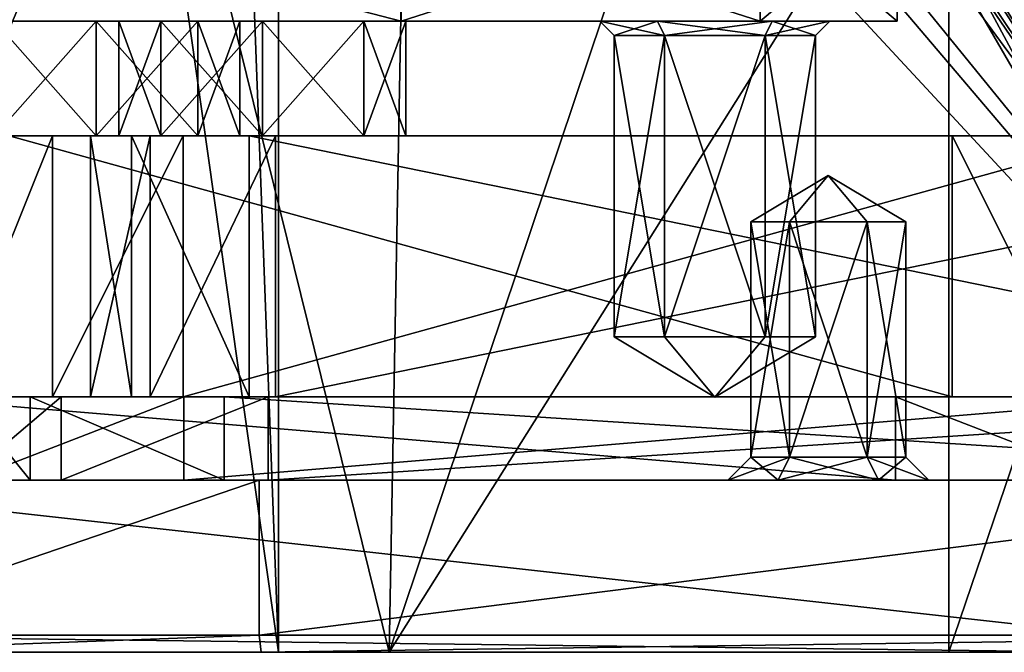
# Model space of a CAD drawing. Header units: millimetres. Extents: x -42 to 70, y 1 to 252.
# Tile 3 of 33: x -23 to -6, y 1 to 12. Entities that reach past the tile are written whole.
import ezdxf

# ---------------------------------------------------------------- set-up
doc = ezdxf.new("R2010")
doc.units = ezdxf.units.MM
doc.header["$LTSCALE"] = 65.185185
for name, color, linetype in [('1', 7, 'CONTINUOUS'), ('113', 7, 'CONTINUOUS'), ('114', 7, 'CONTINUOUS'), ('115', 7, 'CONTINUOUS'), ('116', 7, 'CONTINUOUS'), ('117', 7, 'CONTINUOUS'), ('118', 7, 'CONTINUOUS'), ('146', 7, 'CONTINUOUS'), ('148', 7, 'CONTINUOUS'), ('151', 7, 'CONTINUOUS'), ('152', 7, 'CONTINUOUS'), ('177', 7, 'CONTINUOUS'), ('182', 7, 'CONTINUOUS'), ('183', 7, 'CONTINUOUS'), ('197', 7, 'CONTINUOUS'), ('199', 7, 'CONTINUOUS'), ('2', 7, 'CONTINUOUS'), ('27', 7, 'CONTINUOUS'), ('28', 7, 'CONTINUOUS'), ('35', 7, 'CONTINUOUS'), ('351', 7, 'CONTINUOUS'), ('353', 7, 'CONTINUOUS'), ('36', 7, 'CONTINUOUS'), ('37', 7, 'CONTINUOUS'), ('38', 7, 'CONTINUOUS'), ('39', 7, 'CONTINUOUS'), ('4', 7, 'CONTINUOUS'), ('40', 7, 'CONTINUOUS'), ('41', 7, 'CONTINUOUS'), ('48', 7, 'CONTINUOUS'), ('49', 7, 'CONTINUOUS'), ('50', 7, 'CONTINUOUS'), ('51', 7, 'CONTINUOUS'), ('52', 7, 'CONTINUOUS'), ('53', 7, 'CONTINUOUS'), ('54', 7, 'CONTINUOUS'), ('56', 7, 'CONTINUOUS'), ('57', 7, 'CONTINUOUS'), ('58', 7, 'CONTINUOUS'), ('59', 7, 'CONTINUOUS'), ('60', 7, 'CONTINUOUS'), ('61', 7, 'CONTINUOUS'), ('62', 7, 'CONTINUOUS'), ('63', 7, 'CONTINUOUS'), ('65', 7, 'CONTINUOUS'), ('66', 7, 'CONTINUOUS'), ('67', 7, 'CONTINUOUS'), ('68', 7, 'CONTINUOUS'), ('69', 7, 'CONTINUOUS'), ('70', 7, 'CONTINUOUS'), ('72', 7, 'CONTINUOUS')]:
    doc.layers.add(name, color=color, linetype=linetype)

msp = doc.modelspace()

# ---------------------------------------------------------------- linework, layer by layer
at = {"layer": '1', "color": 3, "linetype": 'CONTINUOUS'}
for points in [[(-28.444, 4, -9.973), (-4.206, 4, -29.28), (-25.421, 4, -8.749), (-28.444, 4, -9.973)], [(-19.109, 4, 12.674), (-27.003, 4, 10.967), (-22.554, 4, 8.828), (-19.109, 4, 12.674)], [(-22.554, 4, 8.828), (-27.003, 4, 10.967), (-24.27, 4, 5.45), (-22.554, 4, 8.828)], [(-25.421, 4, -8.749), (-4.206, 4, -29.28), (-10.075, 4, -22.316), (-25.421, 4, -8.749)], [(-8.029, 4, -18.926), (-25.421, 4, -8.749), (-8.325, 4, -19.284), (-8.029, 4, -18.926)], [(-10.95, 4, -20.8), (-25.421, 4, -8.749), (-10.075, 4, -22.316), (-10.95, 4, -20.8)], [(-25.421, 4, -8.749), (-10.95, 4, -20.8), (-10.075, 4, -19.284), (-25.421, 4, -8.749)], [(-8.325, 4, -19.284), (-25.421, 4, -8.749), (-10.075, 4, -19.284), (-8.325, 4, -19.284)], [(-23.094, 4, 1.848), (-24.27, 4, 5.45), (-24.174, 4, 0.312), (-23.094, 4, 1.848)], [(-20.421, 4, -0.205), (-23.094, 4, 1.848), (-24.174, 4, 0.312), (-20.421, 4, -0.205)], [(-19.716, 4, 0.133), (-23.094, 4, 1.848), (-20.421, 4, -0.205), (-19.716, 4, 0.133)], [(-18.953, 4, 10.004), (-19.109, 4, 12.674), (-22.554, 4, 8.828), (-18.953, 4, 10.004)], [(-19.716, 4, 0.133), (-20.421, 4, -0.205), (-3.029, 4, -10.381), (-19.716, 4, 0.133)], [(2.856, 4, -1.613), (-19.716, 4, 0.133), (-3.029, 4, -10.381), (2.856, 4, -1.613)], [(2.253, 4, 14.001), (-19.109, 4, 12.674), (-18.953, 4, 10.004), (2.253, 4, 14.001)], [(2.253, 4, 14.001), (-18.953, 4, 10.004), (3.62, 4, 8.257), (2.253, 4, 14.001)], [(-10.075, 4, -22.316), (-4.206, 4, -29.28), (-8.325, 4, -22.316), (-10.075, 4, -22.316)], [(-8.325, 4, -22.316), (-4.206, 4, -29.28), (-7.45, 4, -20.8), (-8.325, 4, -22.316)], [(-7.45, 4, -20.8), (-8.029, 4, -18.926), (-8.325, 4, -19.284), (-7.45, 4, -20.8)], [(-4.277, 4, -19.442), (-8.029, 4, -18.926), (-4.453, 4, -21.839), (-4.277, 4, -19.442)], [(-4.453, 4, -21.839), (-8.029, 4, -18.926), (-4.677, 4, -25.621), (-4.453, 4, -21.839)], [(-4.677, 4, -25.621), (-8.029, 4, -18.926), (-7.45, 4, -20.8), (-4.677, 4, -25.621)], [(-4.206, 4, -29.28), (-4.677, 4, -25.621), (-7.45, 4, -20.8), (-4.206, 4, -29.28)]]:
    msp.add_3dface(points, dxfattribs=at)
at = {"layer": '113', "linetype": 'CONTINUOUS'}
for points in [[(-9.875, 8.5, -21.969), (-9.2, 9.311, -20.8), (-10.55, 8.5, -20.8), (-9.875, 8.5, -21.969)], [(-8.525, 8.5, -21.969), (-9.2, 9.311, -20.8), (-9.875, 8.5, -21.969), (-8.525, 8.5, -21.969)], [(-7.85, 8.5, -20.8), (-9.2, 9.311, -20.8), (-8.525, 8.5, -21.969), (-7.85, 8.5, -20.8)]]:
    msp.add_3dface(points, dxfattribs=at)
at = {"layer": '114', "linetype": 'CONTINUOUS'}
for points in [[(-9.875, 8.5, -21.969), (-10.55, 8.5, -20.8), (-9.875, 4.4, -21.969), (-9.875, 8.5, -21.969)], [(-9.875, 4.4, -21.969), (-10.55, 8.5, -20.8), (-10.55, 4.4, -20.8), (-9.875, 4.4, -21.969)], [(-8.525, 8.5, -21.969), (-9.875, 8.5, -21.969), (-8.525, 4.4, -21.969), (-8.525, 8.5, -21.969)], [(-8.525, 4.4, -21.969), (-9.875, 8.5, -21.969), (-9.875, 4.4, -21.969), (-8.525, 4.4, -21.969)], [(-7.85, 8.5, -20.8), (-8.525, 8.5, -21.969), (-7.85, 4.4, -20.8), (-7.85, 8.5, -20.8)], [(-7.85, 4.4, -20.8), (-8.525, 8.5, -21.969), (-8.525, 4.4, -21.969), (-7.85, 4.4, -20.8)]]:
    msp.add_3dface(points, dxfattribs=at)
at = {"layer": '115', "linetype": 'CONTINUOUS'}
for points in [[(-10.95, 4, -20.8), (-10.075, 4, -22.316), (-10.55, 4.4, -20.8), (-10.95, 4, -20.8)], [(-10.075, 4, -22.316), (-9.875, 4.4, -21.969), (-10.55, 4.4, -20.8), (-10.075, 4, -22.316)], [(-10.075, 4, -22.316), (-8.325, 4, -22.316), (-9.875, 4.4, -21.969), (-10.075, 4, -22.316)], [(-8.325, 4, -22.316), (-8.525, 4.4, -21.969), (-9.875, 4.4, -21.969), (-8.325, 4, -22.316)], [(-8.325, 4, -22.316), (-7.45, 4, -20.8), (-8.525, 4.4, -21.969), (-8.325, 4, -22.316)], [(-7.45, 4, -20.8), (-7.85, 4.4, -20.8), (-8.525, 4.4, -21.969), (-7.45, 4, -20.8)]]:
    msp.add_3dface(points, dxfattribs=at)
at = {"layer": '116', "linetype": 'CONTINUOUS'}
for points in [[(-10.55, 8.5, -20.8), (-9.2, 9.311, -20.8), (-9.875, 8.5, -19.631), (-10.55, 8.5, -20.8)], [(-9.875, 8.5, -19.631), (-9.2, 9.311, -20.8), (-8.525, 8.5, -19.631), (-9.875, 8.5, -19.631)], [(-9.2, 9.311, -20.8), (-7.85, 8.5, -20.8), (-8.525, 8.5, -19.631), (-9.2, 9.311, -20.8)]]:
    msp.add_3dface(points, dxfattribs=at)
at = {"layer": '117', "linetype": 'CONTINUOUS'}
for points in [[(-10.55, 4.4, -20.8), (-10.55, 8.5, -20.8), (-9.875, 8.5, -19.631), (-10.55, 4.4, -20.8)], [(-10.55, 4.4, -20.8), (-9.875, 8.5, -19.631), (-9.875, 4.4, -19.631), (-10.55, 4.4, -20.8)], [(-9.875, 8.5, -19.631), (-8.525, 8.5, -19.631), (-9.875, 4.4, -19.631), (-9.875, 8.5, -19.631)], [(-9.875, 4.4, -19.631), (-8.525, 8.5, -19.631), (-8.525, 4.4, -19.631), (-9.875, 4.4, -19.631)], [(-7.85, 8.5, -20.8), (-7.85, 4.4, -20.8), (-8.525, 4.4, -19.631), (-7.85, 8.5, -20.8)], [(-8.525, 8.5, -19.631), (-7.85, 8.5, -20.8), (-8.525, 4.4, -19.631), (-8.525, 8.5, -19.631)]]:
    msp.add_3dface(points, dxfattribs=at)
at = {"layer": '118', "linetype": 'CONTINUOUS'}
for points in [[(-10.075, 4, -19.284), (-10.95, 4, -20.8), (-9.875, 4.4, -19.631), (-10.075, 4, -19.284)], [(-10.95, 4, -20.8), (-10.55, 4.4, -20.8), (-9.875, 4.4, -19.631), (-10.95, 4, -20.8)], [(-8.325, 4, -19.284), (-10.075, 4, -19.284), (-8.525, 4.4, -19.631), (-8.325, 4, -19.284)], [(-10.075, 4, -19.284), (-9.875, 4.4, -19.631), (-8.525, 4.4, -19.631), (-10.075, 4, -19.284)], [(-7.85, 4.4, -20.8), (-8.325, 4, -19.284), (-8.525, 4.4, -19.631), (-7.85, 4.4, -20.8)], [(-7.45, 4, -20.8), (-8.325, 4, -19.284), (-7.85, 4.4, -20.8), (-7.45, 4, -20.8)]]:
    msp.add_3dface(points, dxfattribs=at)
at = {"layer": '146', "linetype": 'CONTINUOUS'}
for points in [[(-18.772, 1, 15.403), (-25.29, 47, 14.741), (-27.07, 1, 14.038), (-18.772, 1, 15.403)], [(-20.5, 47, 15.5), (-25.29, 47, 14.741), (-18.772, 1, 15.403), (-20.5, 47, 15.5)], [(-18.772, 23, 15.403), (-20.5, 47, 15.5), (-18.772, 1, 15.403), (-18.772, 23, 15.403)]]:
    msp.add_3dface(points, dxfattribs=at)
at = {"layer": '148', "linetype": 'CONTINUOUS'}
for points in [[(-18.772, 23, 15.403), (-18.772, 1, 15.403), (1.613, 1, 16.644), (-18.772, 23, 15.403)], [(-18.772, 23, 15.403), (1.613, 1, 16.644), (-14.346, 19.794, 15.074), (-18.772, 23, 15.403)], [(-14.346, 19.794, 15.074), (1.613, 1, 16.644), (-12.962, 18.936, 15.038), (-14.346, 19.794, 15.074)], [(-12.962, 18.936, 15.038), (1.613, 1, 16.644), (-10.703, 17.769, 15.05), (-12.962, 18.936, 15.038)], [(-10.703, 17.769, 15.05), (1.613, 1, 16.644), (-5.355, 16.5, 15.421), (-10.703, 17.769, 15.05)]]:
    msp.add_3dface(points, dxfattribs=at)
at = {"layer": '151', "linetype": 'CONTINUOUS'}
for points in [[(-7.104, 16.5, -30.308), (-1.837, 16.5, -33.321), (-7.104, 1, -30.308), (-7.104, 16.5, -30.308)], [(-7.104, 1, -30.308), (-1.837, 16.5, -33.321), (-1.837, 1, -33.321), (-7.104, 1, -30.308)]]:
    msp.add_3dface(points, dxfattribs=at)
at = {"layer": '152', "linetype": 'CONTINUOUS'}
for points in [[(-22.847, 18.909, -16.683), (-28.014, 1, -13.557), (-24.098, 19.805, -15.876), (-22.847, 18.909, -16.683)], [(-20.983, 17.779, -17.948), (-28.014, 1, -13.557), (-22.847, 18.909, -16.683), (-20.983, 17.779, -17.948)], [(-16.848, 1, -21.045), (-28.014, 1, -13.557), (-20.983, 17.779, -17.948), (-16.848, 1, -21.045)], [(-16.562, 16.5, -21.275), (-16.848, 1, -21.045), (-20.983, 17.779, -17.948), (-16.562, 16.5, -21.275)], [(-7.104, 16.5, -30.308), (-7.104, 1, -30.308), (-16.848, 1, -21.045), (-7.104, 16.5, -30.308)], [(-7.104, 16.5, -30.308), (-16.848, 1, -21.045), (-11.647, 16.5, -25.596), (-7.104, 16.5, -30.308)], [(-11.647, 16.5, -25.596), (-16.848, 1, -21.045), (-16.562, 16.5, -21.275), (-11.647, 16.5, -25.596)]]:
    msp.add_3dface(points, dxfattribs=at)
at = {"layer": '177', "color": 3, "linetype": 'CONTINUOUS'}
for points in [[(-28.014, 1, -13.557), (-16.848, 1, -21.045), (-28.631, 1, -10.208), (-28.014, 1, -13.557)], [(-28.631, 1, -10.208), (-16.848, 1, -21.045), (-4.392, 1, -29.514), (-28.631, 1, -10.208)], [(-19.076, 1, 12.972), (-27.07, 1, 14.038), (-27.156, 1, 11.225), (-19.076, 1, 12.972)], [(-18.772, 1, 15.403), (-27.07, 1, 14.038), (-19.076, 1, 12.972), (-18.772, 1, 15.403)], [(2.183, 1, 14.293), (-18.772, 1, 15.403), (-19.076, 1, 12.972), (2.183, 1, 14.293)], [(1.613, 1, 16.644), (-18.772, 1, 15.403), (2.183, 1, 14.293), (1.613, 1, 16.644)], [(-16.848, 1, -21.045), (-7.104, 1, -30.308), (-4.392, 1, -29.514), (-16.848, 1, -21.045)], [(-7.104, 1, -30.308), (-1.837, 1, -33.321), (-4.392, 1, -29.514), (-7.104, 1, -30.308)]]:
    msp.add_3dface(points, dxfattribs=at)
at = {"layer": '182', "color": 3, "linetype": 'CONTINUOUS'}
for points in [[(-19.109, 1.3, 12.674), (2.253, 1.3, 14.001), (-19.076, 1, 12.972), (-19.109, 1.3, 12.674)], [(2.253, 1.3, 14.001), (2.183, 1, 14.293), (-19.076, 1, 12.972), (2.253, 1.3, 14.001)]]:
    msp.add_3dface(points, dxfattribs=at)
at = {"layer": '183', "color": 3, "linetype": 'CONTINUOUS'}
for points in [[(-27.003, 1.3, 10.967), (-19.109, 1.3, 12.674), (-27.156, 1, 11.225), (-27.003, 1.3, 10.967)], [(-19.109, 1.3, 12.674), (-19.076, 1, 12.972), (-27.156, 1, 11.225), (-19.109, 1.3, 12.674)]]:
    msp.add_3dface(points, dxfattribs=at)
at = {"layer": '197', "color": 3, "linetype": 'CONTINUOUS'}
for points in [[(-4.206, 4, -29.28), (-28.444, 4, -9.973), (-4.206, 1.3, -29.28), (-4.206, 4, -29.28)], [(-28.444, 4, -9.973), (-28.444, 1.3, -9.973), (-4.206, 1.3, -29.28), (-28.444, 4, -9.973)]]:
    msp.add_3dface(points, dxfattribs=at)
at = {"layer": '199', "color": 3, "linetype": 'CONTINUOUS'}
for points in [[(-28.444, 1.3, -9.973), (-28.631, 1, -10.208), (-4.392, 1, -29.514), (-28.444, 1.3, -9.973)], [(-28.444, 1.3, -9.973), (-4.392, 1, -29.514), (-4.206, 1.3, -29.28), (-28.444, 1.3, -9.973)]]:
    msp.add_3dface(points, dxfattribs=at)
at = {"layer": '2', "color": 3, "linetype": 'CONTINUOUS'}
for points in [[(-27.003, 4, 10.967), (-19.109, 4, 12.674), (-27.003, 1.3, 10.967), (-27.003, 4, 10.967)], [(-19.109, 4, 12.674), (-19.109, 1.3, 12.674), (-27.003, 1.3, 10.967), (-19.109, 4, 12.674)]]:
    msp.add_3dface(points, dxfattribs=at)
at = {"layer": '27', "color": 3, "linetype": 'CONTINUOUS'}
for points in [[(-24.363, 14, 11.888), (-16.637, 14, 11.888), (-24.363, 12, 11.888), (-24.363, 14, 11.888)], [(-24.363, 12, 11.888), (-16.637, 14, 11.888), (-16.637, 12, 11.888), (-24.363, 12, 11.888)], [(-16.637, 14, 11.888), (-10.387, 14, 7.347), (-16.637, 12, 11.888), (-16.637, 14, 11.888)], [(-16.637, 12, 11.888), (-10.387, 14, 7.347), (-10.387, 12, 7.347), (-16.637, 12, 11.888)], [(-10.387, 14, 7.347), (-8, 14), (-10.387, 12, 7.347), (-10.387, 14, 7.347)], [(-10.387, 12, 7.347), (-8, 14), (-8, 12), (-10.387, 12, 7.347)]]:
    msp.add_3dface(points, dxfattribs=at)
at = {"layer": '28', "color": 3, "linetype": 'CONTINUOUS'}
for points in [[(-33, 12), (-8, 12), (-10.176, 12, -0.942), (-33, 12)], [(-8, 12), (-33, 12), (-29.478, 12, 0.556), (-8, 12)], [(-12.176, 12, -0.942), (-33, 12), (-10.176, 12, -0.942), (-12.176, 12, -0.942)], [(-33, 12), (-12.176, 12, -0.942), (-21.947, 12, -2.547), (-33, 12)], [(-23.715, 12, -3.279), (-33, 12), (-21.947, 12, -2.547), (-23.715, 12, -3.279)], [(-30.613, 12, 7.347), (-24.363, 12, 11.888), (-19.053, 12, 7.547), (-30.613, 12, 7.347)], [(-27.479, 12, 4.02), (-30.613, 12, 7.347), (-21.553, 12, 5.047), (-27.479, 12, 4.02)], [(-21.553, 12, 5.047), (-30.613, 12, 7.347), (-20.821, 12, 6.814), (-21.553, 12, 5.047)], [(-20.821, 12, 6.814), (-30.613, 12, 7.347), (-19.053, 12, 7.547), (-20.821, 12, 6.814)], [(-24.363, 12, -11.888), (-30.613, 12, -7.347), (-16.637, 12, -11.888), (-24.363, 12, -11.888)], [(-16.637, 12, -11.888), (-30.613, 12, -7.347), (-21.947, 12, -7.547), (-16.637, 12, -11.888)], [(-21.947, 12, -7.547), (-30.613, 12, -7.347), (-23.715, 12, -6.814), (-21.947, 12, -7.547)], [(-27.479, 12, 0.556), (-8, 12), (-29.478, 12, 0.556), (-27.479, 12, 0.556)], [(-26.478, 12, 2.288), (-8, 12), (-27.479, 12, 0.556), (-26.478, 12, 2.288)], [(-26.478, 12, 2.288), (-27.479, 12, 4.02), (-19.053, 12, 2.547), (-26.478, 12, 2.288)], [(-19.053, 12, 2.547), (-27.479, 12, 4.02), (-20.821, 12, 3.279), (-19.053, 12, 2.547)], [(-20.821, 12, 3.279), (-27.479, 12, 4.02), (-21.553, 12, 5.047), (-20.821, 12, 3.279)], [(-8, 12), (-26.478, 12, 2.288), (-19.053, 12, 2.547), (-8, 12)], [(-24.363, 12, 11.888), (-16.637, 12, 11.888), (-10.387, 12, 7.347), (-24.363, 12, 11.888)], [(-24.363, 12, 11.888), (-10.387, 12, 7.347), (-19.053, 12, 7.547), (-24.363, 12, 11.888)], [(-10.387, 12, -7.347), (-16.637, 12, -11.888), (-21.947, 12, -7.547), (-10.387, 12, -7.347)], [(-20.179, 12, -6.814), (-10.387, 12, -7.347), (-21.947, 12, -7.547), (-20.179, 12, -6.814)], [(-12.176, 12, -0.942), (-13.176, 12, -2.674), (-21.947, 12, -2.547), (-12.176, 12, -0.942)], [(-21.947, 12, -2.547), (-13.176, 12, -2.674), (-20.179, 12, -3.279), (-21.947, 12, -2.547)], [(-19.447, 12, -5.047), (-10.387, 12, -7.347), (-20.179, 12, -6.814), (-19.447, 12, -5.047)], [(-13.176, 12, -2.674), (-12.176, 12, -4.406), (-20.179, 12, -3.279), (-13.176, 12, -2.674)], [(-12.176, 12, -4.406), (-19.447, 12, -5.047), (-20.179, 12, -3.279), (-12.176, 12, -4.406)], [(-12.176, 12, -4.406), (-10.387, 12, -7.347), (-19.447, 12, -5.047), (-12.176, 12, -4.406)], [(-19.053, 12, 7.547), (-10.387, 12, 7.347), (-17.285, 12, 6.814), (-19.053, 12, 7.547)], [(-17.285, 12, 3.279), (-8, 12), (-19.053, 12, 2.547), (-17.285, 12, 3.279)], [(-10.387, 12, 7.347), (-8, 12), (-17.285, 12, 6.814), (-10.387, 12, 7.347)], [(-16.553, 12, 5.047), (-8, 12), (-17.285, 12, 3.279), (-16.553, 12, 5.047)], [(-8, 12), (-16.553, 12, 5.047), (-17.285, 12, 6.814), (-8, 12)], [(-10.176, 12, -4.406), (-10.387, 12, -7.347), (-12.176, 12, -4.406), (-10.176, 12, -4.406)], [(-8, 12), (-10.387, 12, -7.347), (-9.176, 12, -2.674), (-8, 12)], [(-9.176, 12, -2.674), (-10.387, 12, -7.347), (-10.176, 12, -4.406), (-9.176, 12, -2.674)], [(-8, 12), (-9.176, 12, -2.674), (-10.176, 12, -0.942), (-8, 12)]]:
    msp.add_3dface(points, dxfattribs=at)
at = {"layer": '35', "color": 3, "linetype": 'CONTINUOUS'}
for points in [[(-24.363, 12, -11.888), (-16.637, 12, -11.888), (-24.363, 14, -11.888), (-24.363, 12, -11.888)], [(-16.637, 12, -11.888), (-16.637, 14, -11.888), (-24.363, 14, -11.888), (-16.637, 12, -11.888)], [(-16.637, 12, -11.888), (-10.387, 12, -7.347), (-16.637, 14, -11.888), (-16.637, 12, -11.888)], [(-10.387, 12, -7.347), (-10.387, 14, -7.347), (-16.637, 14, -11.888), (-10.387, 12, -7.347)], [(-8, 12), (-8, 14), (-10.387, 14, -7.347), (-8, 12)], [(-10.387, 12, -7.347), (-8, 12), (-10.387, 14, -7.347), (-10.387, 12, -7.347)]]:
    msp.add_3dface(points, dxfattribs=at)
at = {"layer": '351', "linetype": 'CONTINUOUS'}
for points in [[(-21.553, 10, 5.047), (-21.004, 10, 7.325), (-22.044, 10, 5.278), (-21.553, 10, 5.047)], [(-21.553, 10, 5.047), (-22.044, 10, 5.278), (-21.331, 10, 3.095), (-21.553, 10, 5.047)], [(-20.821, 10, 3.279), (-21.553, 10, 5.047), (-21.331, 10, 3.095), (-20.821, 10, 3.279)], [(-21.553, 10, 5.047), (-20.821, 10, 6.814), (-21.004, 10, 7.325), (-21.553, 10, 5.047)], [(-20.821, 10, 3.279), (-21.331, 10, 3.095), (-19.284, 10, 2.056), (-20.821, 10, 3.279)], [(-20.821, 10, 6.814), (-19.053, 10, 7.547), (-21.004, 10, 7.325), (-20.821, 10, 6.814)], [(-19.053, 10, 7.547), (-18.822, 10, 8.038), (-21.004, 10, 7.325), (-19.053, 10, 7.547)], [(-19.053, 10, 2.547), (-20.821, 10, 3.279), (-19.284, 10, 2.056), (-19.053, 10, 2.547)], [(-19.053, 10, 2.547), (-19.284, 10, 2.056), (3.007, 10, 0.331), (-19.053, 10, 2.547)], [(-17.285, 10, 3.279), (-19.053, 10, 2.547), (3.007, 10, 0.331), (-17.285, 10, 3.279)], [(-19.053, 10, 7.547), (-17.285, 10, 6.814), (-18.822, 10, 8.038), (-19.053, 10, 7.547)], [(-18.822, 10, 8.038), (-17.285, 10, 6.814), (3.007, 10, 0.331), (-18.822, 10, 8.038)], [(-18.822, 10, 8.038), (3.007, 10, 0.331), (3.469, 10, 6.313), (-18.822, 10, 8.038)], [(-16.553, 10, 5.047), (-17.285, 10, 3.279), (3.007, 10, 0.331), (-16.553, 10, 5.047)], [(-17.285, 10, 6.814), (-16.553, 10, 5.047), (3.007, 10, 0.331), (-17.285, 10, 6.814)]]:
    msp.add_3dface(points, dxfattribs=at)
at = {"layer": '353', "linetype": 'CONTINUOUS'}
for points in [[(-22.554, 5.45, 8.828), (-24.27, 5.45, 5.45), (-23.094, 5.45, 1.849), (-22.554, 5.45, 8.828)], [(-21.332, 5.45, 3.095), (-22.044, 5.45, 5.278), (-23.094, 5.45, 1.849), (-21.332, 5.45, 3.095)], [(-21.332, 5.45, 3.095), (-23.094, 5.45, 1.849), (-19.716, 5.45, 0.133), (-21.332, 5.45, 3.095)], [(-22.044, 5.45, 5.278), (-22.554, 5.45, 8.828), (-23.094, 5.45, 1.849), (-22.044, 5.45, 5.278)], [(-22.044, 5.45, 5.278), (-21.004, 5.45, 7.325), (-22.554, 5.45, 8.828), (-22.044, 5.45, 5.278)], [(-21.004, 5.45, 7.325), (-18.953, 5.45, 10.004), (-22.554, 5.45, 8.828), (-21.004, 5.45, 7.325)], [(-19.284, 5.45, 2.056), (-21.332, 5.45, 3.095), (-19.716, 5.45, 0.133), (-19.284, 5.45, 2.056)], [(-21.004, 5.45, 7.325), (-18.822, 5.45, 8.038), (-18.953, 5.45, 10.004), (-21.004, 5.45, 7.325)], [(-19.284, 5.45, 2.056), (-19.716, 5.45, 0.133), (2.856, 5.45, -1.613), (-19.284, 5.45, 2.056)], [(3.007, 5.45, 0.331), (-19.284, 5.45, 2.056), (2.856, 5.45, -1.613), (3.007, 5.45, 0.331)], [(-18.822, 5.45, 8.038), (3.469, 5.45, 6.313), (-18.953, 5.45, 10.004), (-18.822, 5.45, 8.038)], [(-18.953, 5.45, 10.004), (3.469, 5.45, 6.313), (3.62, 5.45, 8.257), (-18.953, 5.45, 10.004)]]:
    msp.add_3dface(points, dxfattribs=at)
at = {"layer": '36', "color": 3, "linetype": 'CONTINUOUS'}
for points in [[(-12.926, 6.5, -2.674), (-11.176, 5.448, -2.674), (-12.051, 6.5, -4.189), (-12.926, 6.5, -2.674)], [(-12.051, 6.5, -4.189), (-11.176, 5.448, -2.674), (-10.301, 6.5, -4.189), (-12.051, 6.5, -4.189)], [(-10.301, 6.5, -4.189), (-11.176, 5.448, -2.674), (-9.426, 6.5, -2.674), (-10.301, 6.5, -4.189)]]:
    msp.add_3dface(points, dxfattribs=at)
at = {"layer": '37', "color": 3, "linetype": 'CONTINUOUS'}
for points in [[(-12.926, 6.5, -2.674), (-12.051, 6.5, -4.189), (-12.926, 11.75, -2.674), (-12.926, 6.5, -2.674)], [(-12.926, 11.75, -2.674), (-12.051, 6.5, -4.189), (-12.051, 11.75, -4.189), (-12.926, 11.75, -2.674)], [(-12.051, 6.5, -4.189), (-10.301, 6.5, -4.189), (-12.051, 11.75, -4.189), (-12.051, 6.5, -4.189)], [(-12.051, 11.75, -4.189), (-10.301, 6.5, -4.189), (-10.301, 11.75, -4.189), (-12.051, 11.75, -4.189)], [(-10.301, 6.5, -4.189), (-9.426, 6.5, -2.674), (-10.301, 11.75, -4.189), (-10.301, 6.5, -4.189)], [(-10.301, 11.75, -4.189), (-9.426, 6.5, -2.674), (-9.426, 11.75, -2.674), (-10.301, 11.75, -4.189)]]:
    msp.add_3dface(points, dxfattribs=at)
at = {"layer": '38', "color": 3, "linetype": 'CONTINUOUS'}
for points in [[(-12.176, 12, -4.406), (-13.176, 12, -2.674), (-12.051, 11.75, -4.189), (-12.176, 12, -4.406)], [(-13.176, 12, -2.674), (-12.926, 11.75, -2.674), (-12.051, 11.75, -4.189), (-13.176, 12, -2.674)], [(-10.176, 12, -4.406), (-12.176, 12, -4.406), (-10.301, 11.75, -4.189), (-10.176, 12, -4.406)], [(-12.176, 12, -4.406), (-12.051, 11.75, -4.189), (-10.301, 11.75, -4.189), (-12.176, 12, -4.406)], [(-10.176, 12, -4.406), (-10.301, 11.75, -4.189), (-9.426, 11.75, -2.674), (-10.176, 12, -4.406)], [(-9.176, 12, -2.674), (-10.176, 12, -4.406), (-9.426, 11.75, -2.674), (-9.176, 12, -2.674)]]:
    msp.add_3dface(points, dxfattribs=at)
at = {"layer": '39', "color": 3, "linetype": 'CONTINUOUS'}
for points in [[(-11.176, 5.448, -2.674), (-12.926, 6.5, -2.674), (-12.051, 6.5, -1.158), (-11.176, 5.448, -2.674)], [(-10.301, 6.5, -1.158), (-11.176, 5.448, -2.674), (-12.051, 6.5, -1.158), (-10.301, 6.5, -1.158)], [(-9.426, 6.5, -2.674), (-11.176, 5.448, -2.674), (-10.301, 6.5, -1.158), (-9.426, 6.5, -2.674)]]:
    msp.add_3dface(points, dxfattribs=at)
at = {"layer": '4', "color": 3, "linetype": 'CONTINUOUS'}
for points in [[(-19.109, 4, 12.674), (2.253, 4, 14.001), (-19.109, 1.3, 12.674), (-19.109, 4, 12.674)], [(-19.109, 1.3, 12.674), (2.253, 4, 14.001), (2.253, 1.3, 14.001), (-19.109, 1.3, 12.674)]]:
    msp.add_3dface(points, dxfattribs=at)
at = {"layer": '40', "color": 3, "linetype": 'CONTINUOUS'}
for points in [[(-12.926, 6.5, -2.674), (-12.926, 11.75, -2.674), (-12.051, 11.75, -1.158), (-12.926, 6.5, -2.674)], [(-12.051, 6.5, -1.158), (-12.926, 6.5, -2.674), (-12.051, 11.75, -1.158), (-12.051, 6.5, -1.158)], [(-10.301, 6.5, -1.158), (-12.051, 6.5, -1.158), (-10.301, 11.75, -1.158), (-10.301, 6.5, -1.158)], [(-10.301, 11.75, -1.158), (-12.051, 6.5, -1.158), (-12.051, 11.75, -1.158), (-10.301, 11.75, -1.158)], [(-9.426, 11.75, -2.674), (-9.426, 6.5, -2.674), (-10.301, 6.5, -1.158), (-9.426, 11.75, -2.674)], [(-9.426, 11.75, -2.674), (-10.301, 6.5, -1.158), (-10.301, 11.75, -1.158), (-9.426, 11.75, -2.674)]]:
    msp.add_3dface(points, dxfattribs=at)
at = {"layer": '41', "color": 3, "linetype": 'CONTINUOUS'}
for points in [[(-13.176, 12, -2.674), (-12.176, 12, -0.942), (-12.926, 11.75, -2.674), (-13.176, 12, -2.674)], [(-12.926, 11.75, -2.674), (-12.176, 12, -0.942), (-12.051, 11.75, -1.158), (-12.926, 11.75, -2.674)], [(-12.176, 12, -0.942), (-10.176, 12, -0.942), (-12.051, 11.75, -1.158), (-12.176, 12, -0.942)], [(-10.176, 12, -0.942), (-10.301, 11.75, -1.158), (-12.051, 11.75, -1.158), (-10.176, 12, -0.942)], [(-10.176, 12, -0.942), (-9.176, 12, -2.674), (-10.301, 11.75, -1.158), (-10.176, 12, -0.942)], [(-9.176, 12, -2.674), (-9.426, 11.75, -2.674), (-10.301, 11.75, -1.158), (-9.176, 12, -2.674)]]:
    msp.add_3dface(points, dxfattribs=at)
at = {"layer": '48', "color": 3, "linetype": 'CONTINUOUS'}
for points in [[(-21.947, 12, -7.547), (-23.715, 12, -6.814), (-21.947, 10, -7.547), (-21.947, 12, -7.547)], [(-21.947, 10, -7.547), (-23.715, 12, -6.814), (-23.715, 10, -6.814), (-21.947, 10, -7.547)], [(-20.179, 12, -6.814), (-21.947, 12, -7.547), (-20.179, 10, -6.814), (-20.179, 12, -6.814)], [(-20.179, 10, -6.814), (-21.947, 12, -7.547), (-21.947, 10, -7.547), (-20.179, 10, -6.814)], [(-19.447, 12, -5.047), (-20.179, 12, -6.814), (-19.447, 10, -5.047), (-19.447, 12, -5.047)], [(-19.447, 10, -5.047), (-20.179, 12, -6.814), (-20.179, 10, -6.814), (-19.447, 10, -5.047)]]:
    msp.add_3dface(points, dxfattribs=at)
at = {"layer": '49', "color": 3, "linetype": 'CONTINUOUS'}
for points in [[(-23.715, 12, -3.279), (-21.947, 12, -2.547), (-23.715, 10, -3.279), (-23.715, 12, -3.279)], [(-23.715, 10, -3.279), (-21.947, 12, -2.547), (-21.947, 10, -2.547), (-23.715, 10, -3.279)], [(-21.947, 12, -2.547), (-20.179, 12, -3.279), (-21.947, 10, -2.547), (-21.947, 12, -2.547)], [(-21.947, 10, -2.547), (-20.179, 12, -3.279), (-20.179, 10, -3.279), (-21.947, 10, -2.547)], [(-20.179, 12, -3.279), (-19.447, 12, -5.047), (-20.179, 10, -3.279), (-20.179, 12, -3.279)], [(-19.447, 12, -5.047), (-19.447, 10, -5.047), (-20.179, 10, -3.279), (-19.447, 12, -5.047)]]:
    msp.add_3dface(points, dxfattribs=at)
at = {"layer": '50', "color": 3, "linetype": 'CONTINUOUS'}
for points in [[(-20.821, 12, 3.279), (-21.553, 12, 5.047), (-20.821, 10, 3.279), (-20.821, 12, 3.279)], [(-20.821, 10, 3.279), (-21.553, 12, 5.047), (-21.553, 10, 5.047), (-20.821, 10, 3.279)], [(-19.053, 12, 2.547), (-20.821, 12, 3.279), (-19.053, 10, 2.547), (-19.053, 12, 2.547)], [(-19.053, 10, 2.547), (-20.821, 12, 3.279), (-20.821, 10, 3.279), (-19.053, 10, 2.547)], [(-17.285, 12, 3.279), (-19.053, 12, 2.547), (-17.285, 10, 3.279), (-17.285, 12, 3.279)], [(-17.285, 10, 3.279), (-19.053, 12, 2.547), (-19.053, 10, 2.547), (-17.285, 10, 3.279)], [(-16.553, 12, 5.047), (-17.285, 12, 3.279), (-16.553, 10, 5.047), (-16.553, 12, 5.047)], [(-16.553, 10, 5.047), (-17.285, 12, 3.279), (-17.285, 10, 3.279), (-16.553, 10, 5.047)]]:
    msp.add_3dface(points, dxfattribs=at)
at = {"layer": '51', "color": 3, "linetype": 'CONTINUOUS'}
for points in [[(-21.553, 12, 5.047), (-20.821, 12, 6.814), (-21.553, 10, 5.047), (-21.553, 12, 5.047)], [(-21.553, 10, 5.047), (-20.821, 12, 6.814), (-20.821, 10, 6.814), (-21.553, 10, 5.047)], [(-20.821, 12, 6.814), (-19.053, 12, 7.547), (-20.821, 10, 6.814), (-20.821, 12, 6.814)], [(-20.821, 10, 6.814), (-19.053, 12, 7.547), (-19.053, 10, 7.547), (-20.821, 10, 6.814)], [(-19.053, 12, 7.547), (-17.285, 12, 6.814), (-19.053, 10, 7.547), (-19.053, 12, 7.547)], [(-19.053, 10, 7.547), (-17.285, 12, 6.814), (-17.285, 10, 6.814), (-19.053, 10, 7.547)], [(-17.285, 12, 6.814), (-16.553, 12, 5.047), (-17.285, 10, 6.814), (-17.285, 12, 6.814)], [(-16.553, 12, 5.047), (-16.553, 10, 5.047), (-17.285, 10, 6.814), (-16.553, 12, 5.047)]]:
    msp.add_3dface(points, dxfattribs=at)
at = {"layer": '52', "color": 3, "linetype": 'CONTINUOUS'}
for points in [[(-24.536, 10, -3.531), (-23.715, 10, -3.279), (-22.707, 10, -2.144), (-24.536, 10, -3.531)], [(-21.947, 10, -7.547), (-23.715, 10, -6.814), (-23.462, 10, -7.636), (-21.947, 10, -7.547)], [(-23.715, 10, -3.279), (-21.947, 10, -2.547), (-22.707, 10, -2.144), (-23.715, 10, -3.279)], [(-7.045, 10, -17.243), (-21.947, 10, -7.547), (-23.462, 10, -7.636), (-7.045, 10, -17.243)], [(-21.947, 10, -2.547), (-20.432, 10, -2.457), (-22.707, 10, -2.144), (-21.947, 10, -2.547)], [(-20.179, 10, -6.814), (-21.947, 10, -7.547), (-7.045, 10, -17.243), (-20.179, 10, -6.814)], [(-21.947, 10, -2.547), (-20.179, 10, -3.279), (-20.432, 10, -2.457), (-21.947, 10, -2.547)], [(-20.179, 10, -3.279), (-19.447, 10, -5.047), (-20.432, 10, -2.457), (-20.179, 10, -3.279)], [(-20.432, 10, -2.457), (-19.447, 10, -5.047), (-7.045, 10, -17.243), (-20.432, 10, -2.457)], [(-4.014, 10, -12.064), (-20.432, 10, -2.457), (-4.77, 10, -17.556), (-4.014, 10, -12.064)], [(-4.77, 10, -17.556), (-20.432, 10, -2.457), (-7.045, 10, -17.243), (-4.77, 10, -17.556)], [(-19.447, 10, -5.047), (-20.179, 10, -6.814), (-7.045, 10, -17.243), (-19.447, 10, -5.047)]]:
    msp.add_3dface(points, dxfattribs=at)
at = {"layer": '53', "color": 3, "linetype": 'CONTINUOUS'}
for points in [[(-22.044, 10, 5.278), (-21.004, 10, 7.325), (-22.044, 5.45, 5.278), (-22.044, 10, 5.278)], [(-22.044, 5.45, 5.278), (-21.004, 10, 7.325), (-21.004, 5.45, 7.325), (-22.044, 5.45, 5.278)], [(-21.331, 10, 3.095), (-22.044, 10, 5.278), (-21.332, 5.45, 3.095), (-21.331, 10, 3.095)], [(-21.332, 5.45, 3.095), (-22.044, 10, 5.278), (-22.044, 5.45, 5.278), (-21.332, 5.45, 3.095)], [(-19.284, 5.45, 2.056), (-21.331, 10, 3.095), (-21.332, 5.45, 3.095), (-19.284, 5.45, 2.056)], [(-19.284, 10, 2.056), (-21.331, 10, 3.095), (-19.284, 5.45, 2.056), (-19.284, 10, 2.056)], [(-18.822, 10, 8.038), (-18.822, 5.45, 8.038), (-21.004, 5.45, 7.325), (-18.822, 10, 8.038)], [(-21.004, 10, 7.325), (-18.822, 10, 8.038), (-21.004, 5.45, 7.325), (-21.004, 10, 7.325)]]:
    msp.add_3dface(points, dxfattribs=at)
at = {"layer": '54', "color": 3, "linetype": 'CONTINUOUS'}
for points in [[(-19.284, 10, 2.056), (-19.284, 5.45, 2.056), (3.007, 5.45, 0.331), (-19.284, 10, 2.056)], [(3.007, 10, 0.331), (-19.284, 10, 2.056), (3.007, 5.45, 0.331), (3.007, 10, 0.331)]]:
    msp.add_3dface(points, dxfattribs=at)
at = {"layer": '56', "color": 3, "linetype": 'CONTINUOUS'}
for points in [[(-18.822, 5.45, 8.038), (-18.822, 10, 8.038), (3.469, 10, 6.313), (-18.822, 5.45, 8.038)], [(-18.822, 5.45, 8.038), (3.469, 10, 6.313), (3.469, 5.45, 6.313), (-18.822, 5.45, 8.038)]]:
    msp.add_3dface(points, dxfattribs=at)
at = {"layer": '57', "color": 3, "linetype": 'CONTINUOUS'}
for points in [[(-24.536, 10, -3.531), (-22.707, 10, -2.144), (-24.536, 5.45, -3.531), (-24.536, 10, -3.531)], [(-24.536, 5.45, -3.531), (-22.707, 10, -2.144), (-22.707, 5.45, -2.144), (-24.536, 5.45, -3.531)], [(-22.707, 10, -2.144), (-20.432, 10, -2.457), (-22.707, 5.45, -2.144), (-22.707, 10, -2.144)], [(-20.432, 10, -2.457), (-20.432, 5.45, -2.457), (-22.707, 5.45, -2.144), (-20.432, 10, -2.457)]]:
    msp.add_3dface(points, dxfattribs=at)
at = {"layer": '58', "color": 3, "linetype": 'CONTINUOUS'}
for points in [[(-7.045, 10, -17.243), (-23.462, 10, -7.636), (-7.045, 5.45, -17.243), (-7.045, 10, -17.243)], [(-23.462, 10, -7.636), (-23.462, 5.45, -7.636), (-7.045, 5.45, -17.243), (-23.462, 10, -7.636)]]:
    msp.add_3dface(points, dxfattribs=at)
at = {"layer": '59', "color": 3, "linetype": 'CONTINUOUS'}
for points in [[(-4.77, 10, -17.556), (-7.045, 10, -17.243), (-4.77, 5.45, -17.556), (-4.77, 10, -17.556)], [(-7.045, 10, -17.243), (-7.045, 5.45, -17.243), (-4.77, 5.45, -17.556), (-7.045, 10, -17.243)]]:
    msp.add_3dface(points, dxfattribs=at)
at = {"layer": '60', "color": 3, "linetype": 'CONTINUOUS'}
for points in [[(-20.432, 10, -2.457), (-4.014, 10, -12.064), (-20.432, 5.45, -2.457), (-20.432, 10, -2.457)], [(-20.432, 5.45, -2.457), (-4.014, 10, -12.064), (-4.014, 5.45, -12.064), (-20.432, 5.45, -2.457)]]:
    msp.add_3dface(points, dxfattribs=at)
at = {"layer": '61', "color": 3, "linetype": 'CONTINUOUS'}
for points in [[(-23.462, 5.45, -7.636), (-25.421, 5.45, -8.749), (-8.029, 5.45, -18.926), (-23.462, 5.45, -7.636)], [(-24.536, 5.45, -3.531), (-22.707, 5.45, -2.144), (-24.174, 5.45, 0.312), (-24.536, 5.45, -3.531)], [(-22.707, 5.45, -2.144), (-20.432, 5.45, -2.457), (-24.174, 5.45, 0.312), (-22.707, 5.45, -2.144)], [(-24.174, 5.45, 0.312), (-20.432, 5.45, -2.457), (-20.421, 5.45, -0.205), (-24.174, 5.45, 0.312)], [(-7.045, 5.45, -17.243), (-23.462, 5.45, -7.636), (-8.029, 5.45, -18.926), (-7.045, 5.45, -17.243)], [(-20.432, 5.45, -2.457), (-4.014, 5.45, -12.064), (-20.421, 5.45, -0.205), (-20.432, 5.45, -2.457)], [(-20.421, 5.45, -0.205), (-4.014, 5.45, -12.064), (-3.029, 5.45, -10.381), (-20.421, 5.45, -0.205)], [(-4.276, 5.45, -19.442), (-7.045, 5.45, -17.243), (-8.029, 5.45, -18.926), (-4.276, 5.45, -19.442)], [(-4.77, 5.45, -17.556), (-7.045, 5.45, -17.243), (-4.276, 5.45, -19.442), (-4.77, 5.45, -17.556)]]:
    msp.add_3dface(points, dxfattribs=at)
at = {"layer": '62', "color": 3, "linetype": 'CONTINUOUS'}
for points in [[(-22.554, 4, 8.828), (-24.27, 4, 5.45), (-22.554, 5.45, 8.828), (-22.554, 4, 8.828)], [(-24.27, 4, 5.45), (-23.094, 4, 1.848), (-24.27, 5.45, 5.45), (-24.27, 4, 5.45)], [(-22.554, 5.45, 8.828), (-24.27, 4, 5.45), (-24.27, 5.45, 5.45), (-22.554, 5.45, 8.828)], [(-24.27, 5.45, 5.45), (-23.094, 4, 1.848), (-23.094, 5.45, 1.849), (-24.27, 5.45, 5.45)], [(-23.094, 4, 1.848), (-19.716, 4, 0.133), (-23.094, 5.45, 1.849), (-23.094, 4, 1.848)], [(-23.094, 5.45, 1.849), (-19.716, 4, 0.133), (-19.716, 5.45, 0.133), (-23.094, 5.45, 1.849)], [(-18.953, 4, 10.004), (-22.554, 4, 8.828), (-18.953, 5.45, 10.004), (-18.953, 4, 10.004)], [(-18.953, 5.45, 10.004), (-22.554, 4, 8.828), (-22.554, 5.45, 8.828), (-18.953, 5.45, 10.004)]]:
    msp.add_3dface(points, dxfattribs=at)
at = {"layer": '63', "color": 3, "linetype": 'CONTINUOUS'}
for points in [[(-19.716, 4, 0.133), (2.856, 4, -1.613), (-19.716, 5.45, 0.133), (-19.716, 4, 0.133)], [(-19.716, 5.45, 0.133), (2.856, 4, -1.613), (2.856, 5.45, -1.613), (-19.716, 5.45, 0.133)]]:
    msp.add_3dface(points, dxfattribs=at)
at = {"layer": '65', "color": 3, "linetype": 'CONTINUOUS'}
for points in [[(3.62, 4, 8.257), (-18.953, 4, 10.004), (3.62, 5.45, 8.257), (3.62, 4, 8.257)], [(-18.953, 4, 10.004), (-18.953, 5.45, 10.004), (3.62, 5.45, 8.257), (-18.953, 4, 10.004)]]:
    msp.add_3dface(points, dxfattribs=at)
at = {"layer": '66', "color": 3, "linetype": 'CONTINUOUS'}
for points in [[(-20.421, 4, -0.205), (-24.174, 4, 0.312), (-20.421, 5.45, -0.205), (-20.421, 4, -0.205)], [(-24.174, 4, 0.312), (-24.174, 5.45, 0.312), (-20.421, 5.45, -0.205), (-24.174, 4, 0.312)]]:
    msp.add_3dface(points, dxfattribs=at)
at = {"layer": '67', "color": 3, "linetype": 'CONTINUOUS'}
for points in [[(-25.421, 4, -8.749), (-8.029, 4, -18.926), (-25.421, 5.45, -8.749), (-25.421, 4, -8.749)], [(-25.421, 5.45, -8.749), (-8.029, 4, -18.926), (-8.029, 5.45, -18.926), (-25.421, 5.45, -8.749)]]:
    msp.add_3dface(points, dxfattribs=at)
at = {"layer": '68', "color": 3, "linetype": 'CONTINUOUS'}
for points in [[(-8.029, 4, -18.926), (-4.277, 4, -19.442), (-8.029, 5.45, -18.926), (-8.029, 4, -18.926)], [(-4.277, 4, -19.442), (-4.276, 5.45, -19.442), (-8.029, 5.45, -18.926), (-4.277, 4, -19.442)]]:
    msp.add_3dface(points, dxfattribs=at)
at = {"layer": '69', "color": 3, "linetype": 'CONTINUOUS'}
for points in [[(-3.029, 4, -10.381), (-20.421, 4, -0.205), (-3.029, 5.45, -10.381), (-3.029, 4, -10.381)], [(-20.421, 4, -0.205), (-20.421, 5.45, -0.205), (-3.029, 5.45, -10.381), (-20.421, 4, -0.205)]]:
    msp.add_3dface(points, dxfattribs=at)
at = {"layer": '70', "color": 3, "linetype": 'CONTINUOUS'}
for points in [[(-8.195, 24.149, -5.554), (-8.498, 22.245, -6.181), (-0.97, 10.936, -5.818), (-8.195, 24.149, -5.554)], [(-0.608, 12.053, -4.927), (-8.195, 24.149, -5.554), (-0.97, 10.936, -5.818), (-0.608, 12.053, -4.927)], [(-8.498, 22.245, -6.181), (-8.425, 18.762, -6.036), (-1.982, 8.59, -6.19), (-8.498, 22.245, -6.181)], [(-0.815, 10, -6), (-8.498, 22.245, -6.181), (-1.982, 8.59, -6.19), (-0.815, 10, -6)], [(-8.498, 22.245, -6.181), (-0.815, 10, -6), (-0.97, 10.936, -5.818), (-8.498, 22.245, -6.181)], [(-8.425, 18.762, -6.036), (-7.859, 15, -4.739), (-3.339, 7.807, -5.231), (-8.425, 18.762, -6.036)], [(-1.982, 8.59, -6.19), (-8.425, 18.762, -6.036), (-3.339, 7.807, -5.231), (-1.982, 8.59, -6.19)], [(-7.859, 15, -4.739), (-7.949, 14.713, -4.131), (-3.339, 7.807, -5.231), (-7.859, 15, -4.739)], [(-7.949, 14.713, -4.131), (-7.936, 14.543, -3.5), (-3.339, 7.807, -5.231), (-7.949, 14.713, -4.131)], [(-3.339, 7.807, -5.231), (-7.936, 14.543, -3.5), (-3.87, 7.5, -3.5), (-3.339, 7.807, -5.231)]]:
    msp.add_3dface(points, dxfattribs=at)
at = {"layer": '72', "color": 3, "linetype": 'CONTINUOUS'}
for points in [[(-7.049, 21.36, -1.149), (-7.132, 23.097, -1.882), (-0.972, 10.922, -1.176), (-7.049, 21.36, -1.149)], [(-0.972, 10.922, -1.176), (-7.132, 23.097, -1.882), (-0.61, 12.048, -2.067), (-0.972, 10.922, -1.176)], [(-7.021, 18.885, -0.758), (-7.049, 21.36, -1.149), (-0.815, 10, -1), (-7.021, 18.885, -0.758)], [(-0.815, 10, -1), (-7.049, 21.36, -1.149), (-0.972, 10.922, -1.176), (-0.815, 10, -1)], [(-7.073, 15, -1.399), (-7.021, 18.885, -0.758), (-1.982, 8.59, -0.81), (-7.073, 15, -1.399)], [(-1.982, 8.59, -0.81), (-7.021, 18.885, -0.758), (-0.815, 10, -1), (-1.982, 8.59, -0.81)], [(-7.652, 14.56, -2.344), (-7.073, 15, -1.399), (-3.339, 7.807, -1.769), (-7.652, 14.56, -2.344)], [(-7.073, 15, -1.399), (-1.982, 8.59, -0.81), (-3.339, 7.807, -1.769), (-7.073, 15, -1.399)], [(-7.936, 14.543, -3.5), (-7.652, 14.56, -2.344), (-3.87, 7.5, -3.5), (-7.936, 14.543, -3.5)], [(-3.87, 7.5, -3.5), (-7.652, 14.56, -2.344), (-3.339, 7.807, -1.769), (-3.87, 7.5, -3.5)]]:
    msp.add_3dface(points, dxfattribs=at)

doc.saveas('drawing.dxf')
